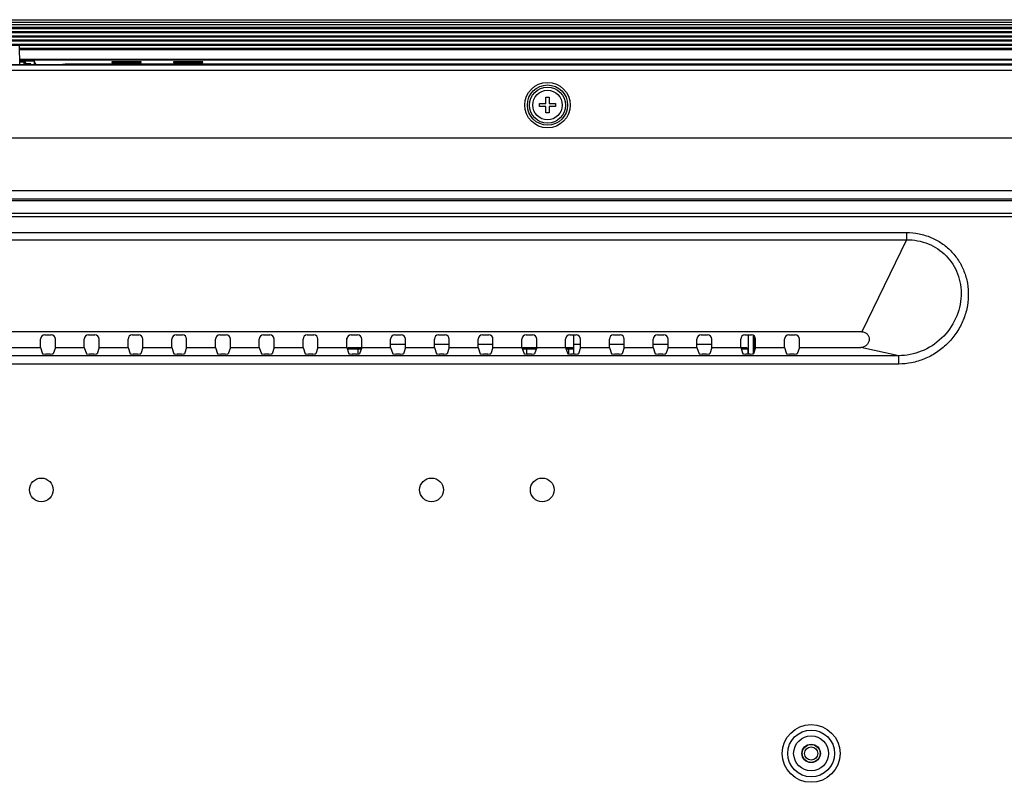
# Model space of a CAD drawing. Header units: millimetres. Extents: x 0 to 1682, y 0 to 1188.
# Tile 19 of 20: x 1312 to 1499, y 695 to 840. Entities that reach past the tile are written whole.
import ezdxf

# ---------------------------------------------------------------- set-up
doc = ezdxf.new("R2010")
doc.units = ezdxf.units.MM
doc.header["$LTSCALE"] = 92.51
for name, color, linetype in [('28R1418-000-SHAPE', 7, 'CONTINUOUS'), ('FFC_01-185W-SHAPE', 7, 'CONTINUOUS'), ('FFC_02-185W-SHAPE', 7, 'CONTINUOUS'), ('FRONT_BEZEL-RT1951WD-SHAPE', 7, 'CONTINUOUS'), ('GASKET-RT1951WD_BASE-SHAPE', 7, 'CONTINUOUS'), ('ISO7045-M3X5-4_8-SHAPE', 7, 'CONTINUOUS'), ('REAR_CASE-MDP_1950WD_V3-1-SHAPE', 7, 'CONTINUOUS')]:
    doc.layers.add(name, color=color, linetype=linetype)

msp = doc.modelspace()

# ---------------------------------------------------------------- linework, layer by layer
at = {"layer": '28R1418-000-SHAPE', "color": 7, "linetype": 'Continuous'}
for p, q in [((1374.62978, 777.814586), (1374.397088, 777.581893)), ((1374.402852, 777.564586), (1377.056709, 777.564586)), ((1374.630384, 777.814586), (1377.139974, 777.814586)), ((1376.37978, 777.814586), (1376.37978, 776.585663)), ((1407.519586, 777.814586), (1410.129177, 777.814586)), ((1407.602852, 777.564586), (1410.256709, 777.564586)), ((1408.37978, 777.814586), (1408.37978, 776.583887)), ((1410.12978, 777.814586), (1410.287458, 777.656908)), ((1415.819586, 777.814586), (1417.37978, 777.814586)), ((1415.902852, 777.564586), (1417.37978, 777.564586)), ((1416.37978, 777.814586), (1416.37978, 776.593119)), ((1449.019586, 777.814586), (1450.129177, 777.814586)), ((1449.102852, 777.564586), (1450.37978, 777.564586)), ((1450.12978, 777.814586), (1450.37978, 777.564586)), ((1450.37978, 777.564586), (1450.37978, 776.583003))]:
    msp.add_line(p, q, dxfattribs=at)
at = {"layer": 'FFC_01-185W-SHAPE', "color": 7, "linetype": 'Continuous'}
for p, q in [((1417.37978, 776.583003), (1417.37978, 780.22478)), ((1417.37978, 778.481514), (1418.639974, 778.481514)), ((1424.119586, 778.481514), (1426.939974, 778.481514)), ((1432.419586, 778.481514), (1435.239974, 778.481514)), ((1440.719586, 778.481514), (1443.539974, 778.481514))]:
    msp.add_line(p, q, dxfattribs=at)
at = {"layer": 'FFC_02-185W-SHAPE', "color": 7, "linetype": 'Continuous'}
for p, q in [((1382.619586, 778.481514), (1385.439974, 778.481514)), ((1390.919586, 778.481514), (1393.739974, 778.481514)), ((1399.219586, 778.481514), (1402.039974, 778.481514))]:
    msp.add_line(p, q, dxfattribs=at)
at = {"layer": 'FRONT_BEZEL-RT1951WD-SHAPE', "color": 7, "linetype": 'Continuous'}
for p, q in [((1104.676735, 840.014586), (1572.082826, 840.014586)), ((1564.419981, 832.35174), (1312.313722, 832.35174)), ((1312.316687, 832.181887), (1315.021952, 832.181887)), ((1315.021952, 832.181887), (1315.021952, 831.466011)), ((1315.37978, 831.466011), (1315.021952, 832.181887)), ((1320.37978, 831.466011), (1315.37978, 831.466011)), ((1320.37978, 831.466011), (1320.37978, 831.605085)), ((1320.37978, 831.605085), (1563.673325, 831.605085)), ((1329.72978, 831.996807), (1329.72978, 831.912997)), ((1331.22978, 832.049188), (1331.22978, 831.860616)), ((1333.82978, 832.049188), (1331.22978, 832.049188)), ((1331.22978, 831.860616), (1333.82978, 831.860616)), ((1333.82978, 832.049188), (1333.82978, 831.860616)), ((1335.32978, 831.912997), (1335.32978, 831.996807)), ((1341.42978, 831.996807), (1341.42978, 831.912997)), ((1342.92978, 832.049188), (1342.92978, 831.860616)), ((1345.52978, 832.049188), (1342.92978, 832.049188)), ((1342.92978, 831.860616), (1345.52978, 831.860616)), ((1345.52978, 832.049188), (1345.52978, 831.860616)), ((1347.02978, 831.912997), (1347.02978, 831.996807)), ((1374.345469, 777.736874), (1374.345469, 779.623105)), ((1450.414092, 780.22478), (1450.414092, 776.583003)), ((1451.413483, 780.131013), (1451.413483, 776.613899)), ((1451.554384, 780.036368), (1451.554384, 776.957118))]:
    msp.add_line(p, q, dxfattribs=at)
for radius in [1.7, 1.25]:
    msp.add_circle((1462.37978, 700.814586), radius, dxfattribs=at)
for centre, start_param, end_param in [((1331.22978, 831.996807), 1.5707963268, 3.1415926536), ((1331.22978, 831.912997), 3.1415926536, 4.7123889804), ((1333.82978, 831.996807), 6.2831853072, 7.853981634), ((1333.82978, 831.912997), -1.5707963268, 0), ((1342.92978, 831.996807), 1.5707963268, 3.1415926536), ((1342.92978, 831.912997), 3.1415926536, 4.7123889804), ((1345.52978, 831.996807), 6.2831853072, 7.853981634), ((1345.52978, 831.912997), -1.5707963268, 0)]:
    msp.add_ellipse(centre, major_axis=(1.5, 0), ratio=0.0349207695, start_param=start_param, end_param=end_param, dxfattribs=at)
at = {"layer": 'GASKET-RT1951WD_BASE-SHAPE', "color": 7, "linetype": 'Continuous'}
for p, q in [((1105.67978, 839.514586), (1571.07978, 839.514586)), ((1105.67978, 839.114586), (1571.07978, 839.114586)), ((1571.07978, 838.504483), (1105.67978, 838.504483)), ((1571.07978, 838.308524), (1105.67978, 838.308524)), ((1571.07978, 837.720647), (1105.67978, 837.720647)), ((1571.07978, 837.524688), (1105.67978, 837.524688)), ((1571.07978, 836.904483), (1105.67978, 836.904483)), ((1571.07978, 836.708524), (1105.67978, 836.708524)), ((1571.07978, 836.120647), (1105.67978, 836.120647)), ((1571.07978, 835.924688), (1105.67978, 835.924688)), ((1571.07978, 835.304483), (1105.67978, 835.304483)), ((1571.07978, 835.108524), (1105.67978, 835.108524)), ((1571.07978, 834.520647), (1312.275864, 834.520647)), ((1571.07978, 834.324688), (1312.279285, 834.324688)), ((1312.31088, 832.514586), (1564.57978, 832.514586))]:
    msp.add_line(p, q, dxfattribs=at)
at = {"layer": 'ISO7045-M3X5-4_8-SHAPE', "color": 7, "linetype": 'Continuous'}
for p, q in [((1410.87978, 823.514586), (1410.87978, 824.114586)), ((1410.87978, 824.114586), (1412.07978, 824.114586)), ((1412.07978, 824.114586), (1412.07978, 825.314586)), ((1412.07978, 825.314586), (1412.67978, 825.314586)), ((1412.67978, 825.314586), (1412.67978, 824.114586)), ((1412.67978, 824.114586), (1413.87978, 824.114586)), ((1413.87978, 824.114586), (1413.87978, 823.514586)), ((1412.07978, 823.514586), (1410.87978, 823.514586)), ((1412.07978, 822.314586), (1412.07978, 823.514586)), ((1412.67978, 822.314586), (1412.07978, 822.314586)), ((1412.67978, 823.514586), (1412.67978, 822.314586)), ((1413.87978, 823.514586), (1412.67978, 823.514586))]:
    msp.add_line(p, q, dxfattribs=at)
msp.add_circle((1412.37978, 823.814586), 2.8, dxfattribs=at)
at = {"layer": 'REAR_CASE-MDP_1950WD_V3-1-SHAPE', "color": 7, "linetype": 'Continuous'}
for p, q in [((1312.329183, 831.466011), (1312.266323, 835.067281)), ((1113.242791, 831.448529), (1563.51677, 831.448529)), ((1320.87978, 831.466011), (1295.87978, 831.466011)), ((1313.07978, 832.114748), (1312.317859, 832.114748)), ((1313.07978, 832.044906), (1312.319078, 832.044906)), ((1313.07978, 831.975064), (1312.320297, 831.975064)), ((1313.07978, 832.114748), (1313.07978, 831.466011)), ((1313.37978, 831.814728), (1313.37978, 831.461854)), ((1314.37978, 831.466011), (1314.37978, 831.63236)), ((1320.87978, 831.567281), (1320.87978, 831.466011)), ((1563.635522, 831.567281), (1320.87978, 831.567281)), ((1113.242791, 830.41363), (1563.51677, 830.41363)), ((1150.716398, 817.577897), (1526.043162, 817.577897)), ((1150.716398, 807.61595), (1526.043162, 807.61595)), ((1158.491017, 806.001625), (1518.268551, 806.001625)), ((1158.51986, 805.681021), (1518.239701, 805.681021)), ((1518.239701, 803.272554), (1158.51986, 803.272554)), ((1518.24347, 802.597032), (1158.516069, 802.597032)), ((1196.297815, 799.625044), (1480.461746, 799.625044)), ((1480.461746, 799.625044), (1480.461746, 798.256144)), ((1196.297815, 798.256144), (1480.461746, 798.256144)), ((1480.461746, 798.256144), (1471.968698, 780.814586)), ((1471.968698, 780.814586), (1204.790863, 780.814586)), ((1316.219586, 777.814586), (1316.219586, 779.424901)), ((1317.019465, 780.22478), (1318.240096, 780.22478)), ((1319.039974, 777.814586), (1319.039974, 779.424901)), ((1324.519586, 777.814586), (1324.519586, 779.424901)), ((1325.319465, 780.22478), (1326.540096, 780.22478)), ((1327.339974, 777.814586), (1327.339974, 779.424901)), ((1332.819586, 777.814586), (1332.819586, 779.424901)), ((1333.619465, 780.22478), (1334.840096, 780.22478)), ((1335.639974, 777.814586), (1335.639974, 779.424901)), ((1341.119586, 777.814586), (1341.119586, 779.424901)), ((1341.919465, 780.22478), (1343.140096, 780.22478)), ((1343.939974, 777.814586), (1343.939974, 779.424901)), ((1349.419586, 777.814586), (1349.419586, 779.424901)), ((1350.219465, 780.22478), (1351.440096, 780.22478)), ((1352.239974, 777.814586), (1352.239974, 779.424901)), ((1357.719586, 777.814586), (1357.719586, 779.424901)), ((1358.519465, 780.22478), (1359.740096, 780.22478)), ((1360.539974, 777.814586), (1360.539974, 779.424901)), ((1366.019586, 777.814586), (1366.019586, 779.424901)), ((1366.819465, 780.22478), (1368.040096, 780.22478)), ((1368.839974, 777.814586), (1368.839974, 779.424901)), ((1374.319586, 777.814586), (1374.319586, 779.424901)), ((1375.119465, 780.22478), (1376.340096, 780.22478)), ((1377.139974, 777.814586), (1377.139974, 779.424901)), ((1382.619586, 777.814586), (1382.619586, 779.424901)), ((1383.419465, 780.22478), (1384.640096, 780.22478)), ((1385.439974, 777.814586), (1385.439974, 779.424901)), ((1390.919586, 777.814586), (1390.919586, 779.424901)), ((1391.719465, 780.22478), (1392.940096, 780.22478)), ((1393.739974, 777.814586), (1393.739974, 779.424901)), ((1399.219586, 777.814586), (1399.219586, 779.424901)), ((1400.019465, 780.22478), (1401.240096, 780.22478)), ((1402.039974, 777.814586), (1402.039974, 779.424901)), ((1407.519586, 777.814586), (1407.519586, 779.424901)), ((1408.319465, 780.22478), (1409.540096, 780.22478)), ((1410.339974, 777.814586), (1410.339974, 779.424901)), ((1415.819586, 777.814586), (1415.819586, 779.424901)), ((1416.619465, 780.22478), (1417.840096, 780.22478)), ((1418.639974, 777.814586), (1418.639974, 779.424901)), ((1424.119586, 777.814586), (1424.119586, 779.424901)), ((1424.919465, 780.22478), (1426.140096, 780.22478)), ((1426.939974, 777.814586), (1426.939974, 779.424901)), ((1432.419586, 777.814586), (1432.419586, 779.424901)), ((1433.219465, 780.22478), (1434.440096, 780.22478)), ((1435.239974, 777.814586), (1435.239974, 779.424901)), ((1440.719586, 777.814586), (1440.719586, 779.424901)), ((1441.519465, 780.22478), (1442.740096, 780.22478)), ((1443.539974, 777.814586), (1443.539974, 779.424901)), ((1449.019586, 777.814586), (1449.019586, 779.424901)), ((1449.819465, 780.22478), (1451.040096, 780.22478)), ((1451.839974, 777.814586), (1451.839974, 779.424901)), ((1457.319586, 777.814586), (1457.319586, 779.424901)), ((1458.119465, 780.22478), (1459.340096, 780.22478)), ((1460.139974, 777.814586), (1460.139974, 779.424901)), ((1310.739974, 777.814586), (1316.219586, 777.814586)), ((1316.219586, 777.814586), (1316.61949, 776.613899)), ((1319.039974, 777.814586), (1318.640071, 776.613899)), ((1319.039974, 777.814586), (1324.519586, 777.814586)), ((1324.519586, 777.814586), (1324.91949, 776.613899)), ((1327.339974, 777.814586), (1326.940071, 776.613899)), ((1327.339974, 777.814586), (1332.819586, 777.814586)), ((1332.819586, 777.814586), (1333.21949, 776.613899)), ((1335.639974, 777.814586), (1335.240071, 776.613899)), ((1335.639974, 777.814586), (1341.119586, 777.814586)), ((1341.119586, 777.814586), (1341.51949, 776.613899)), ((1343.939974, 777.814586), (1343.540071, 776.613899)), ((1343.939974, 777.814586), (1349.419586, 777.814586)), ((1349.419586, 777.814586), (1349.81949, 776.613899)), ((1352.239974, 777.814586), (1351.840071, 776.613899)), ((1352.239974, 777.814586), (1357.719586, 777.814586)), ((1357.719586, 777.814586), (1358.11949, 776.613899)), ((1360.539974, 777.814586), (1360.140071, 776.613899)), ((1360.539974, 777.814586), (1366.019586, 777.814586)), ((1366.019586, 777.814586), (1366.41949, 776.613899)), ((1368.839974, 777.814586), (1368.440071, 776.613899)), ((1368.839974, 777.814586), (1374.319586, 777.814586)), ((1374.319586, 777.814586), (1374.71949, 776.613899)), ((1377.139974, 777.814586), (1376.740071, 776.613899)), ((1377.139974, 777.814586), (1382.619586, 777.814586)), ((1382.619586, 777.814586), (1383.01949, 776.613899)), ((1385.439974, 777.814586), (1385.040071, 776.613899)), ((1385.439974, 777.814586), (1390.919586, 777.814586)), ((1390.919586, 777.814586), (1391.31949, 776.613899)), ((1393.739974, 777.814586), (1393.340071, 776.613899)), ((1393.739974, 777.814586), (1399.219586, 777.814586)), ((1399.219586, 777.814586), (1399.61949, 776.613899)), ((1402.039974, 777.814586), (1401.640071, 776.613899)), ((1402.039974, 777.814586), (1407.519586, 777.814586)), ((1407.519586, 777.814586), (1407.91949, 776.613899)), ((1410.339974, 777.814586), (1409.940071, 776.613899)), ((1410.339974, 777.814586), (1415.819586, 777.814586)), ((1415.819586, 777.814586), (1416.21949, 776.613899)), ((1418.639974, 777.814586), (1418.240071, 776.613899)), ((1418.639974, 777.814586), (1424.119586, 777.814586)), ((1424.119586, 777.814586), (1424.51949, 776.613899)), ((1426.939974, 777.814586), (1426.540071, 776.613899)), ((1426.939974, 777.814586), (1432.419586, 777.814586)), ((1432.419586, 777.814586), (1432.81949, 776.613899)), ((1435.239974, 777.814586), (1434.840071, 776.613899)), ((1435.239974, 777.814586), (1440.719586, 777.814586)), ((1440.719586, 777.814586), (1441.11949, 776.613899)), ((1443.539974, 777.814586), (1443.140071, 776.613899)), ((1443.539974, 777.814586), (1449.019586, 777.814586)), ((1449.019586, 777.814586), (1449.41949, 776.613899)), ((1451.839974, 777.814586), (1451.440071, 776.613899)), ((1451.839974, 777.814586), (1457.319586, 777.814586)), ((1457.319586, 777.814586), (1457.71949, 776.613899)), ((1460.139974, 777.814586), (1459.740071, 776.613899)), ((1460.139974, 777.814586), (1471.790863, 777.814586)), ((1478.983633, 776.268448), (1471.790863, 777.814586)), ((1478.983633, 776.268448), (1197.775928, 776.268448)), ((1318.040162, 776.583003), (1317.219399, 776.583003)), ((1326.340162, 776.583003), (1325.519399, 776.583003)), ((1334.640162, 776.583003), (1333.819399, 776.583003)), ((1342.940162, 776.583003), (1342.119399, 776.583003)), ((1351.240162, 776.583003), (1350.419399, 776.583003)), ((1359.540162, 776.583003), (1358.719399, 776.583003)), ((1367.840162, 776.583003), (1367.019399, 776.583003)), ((1376.140162, 776.583003), (1375.319399, 776.583003)), ((1384.440162, 776.583003), (1383.619399, 776.583003)), ((1392.740162, 776.583003), (1391.919399, 776.583003)), ((1401.040162, 776.583003), (1400.219399, 776.583003)), ((1409.340162, 776.583003), (1408.519399, 776.583003)), ((1417.640162, 776.583003), (1416.819399, 776.583003)), ((1425.940162, 776.583003), (1425.119399, 776.583003)), ((1434.240162, 776.583003), (1433.419399, 776.583003)), ((1442.540162, 776.583003), (1441.719399, 776.583003)), ((1450.840162, 776.583003), (1450.019399, 776.583003)), ((1459.140162, 776.583003), (1458.319399, 776.583003)), ((1478.983633, 774.689944), (1478.983633, 776.268448)), ((1478.983633, 774.689944), (1197.775928, 774.689944))]:
    msp.add_line(p, q, dxfattribs=at)
for centre, radius in [((1412.37978, 823.814586), 4.312947), ((1412.37978, 823.814586), 3.814849), ((1412.37978, 823.814586), 3.417338), ((1316.37978, 750.814586), 2.25), ((1390.37978, 750.814586), 2.25), ((1411.37978, 750.814586), 2.25), ((1462.37978, 700.814586), 5.477992), ((1462.37978, 700.814586), 4.443093), ((1462.37978, 700.814586), 3.318622), ((1462.37978, 700.814586), 1.75)]:
    msp.add_circle(centre, radius, dxfattribs=at)
for centre in [(1313.07978, 831.814747), (1313.07978, 831.744906), (1313.07978, 831.675064)]:
    msp.add_arc(centre, 0.3, 0, 90, dxfattribs=at)
for centre, major_axis, ratio, start_param, end_param in [((1313.37978, 831.63236), (1, 0), 0.0349207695, 0, 1.5707963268), ((1317.019708, 779.424658), (0.565858, -0.565858), 0.9996954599, 2.3563467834, 3.9268385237), ((1318.239853, 779.424658), (0.565858, 0.565858), 0.9996954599, -0.7852458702, 0.7852458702), ((1325.319708, 779.424658), (0.565858, -0.565858), 0.9996954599, 2.3563467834, 3.9268385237), ((1326.539853, 779.424658), (0.565858, 0.565858), 0.9996954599, -0.7852458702, 0.7852458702), ((1333.619708, 779.424658), (0.565858, -0.565858), 0.9996954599, 2.3563467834, 3.9268385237), ((1334.839853, 779.424658), (0.565858, 0.565858), 0.9996954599, -0.7852458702, 0.7852458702), ((1341.919708, 779.424658), (0.565858, -0.565858), 0.9996954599, 2.3563467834, 3.9268385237), ((1343.139853, 779.424658), (0.565858, 0.565858), 0.9996954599, -0.7852458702, 0.7852458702), ((1350.219708, 779.424658), (0.565858, -0.565858), 0.9996954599, 2.3563467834, 3.9268385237), ((1351.439853, 779.424658), (0.565858, 0.565858), 0.9996954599, -0.7852458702, 0.7852458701), ((1358.519708, 779.424658), (0.565858, -0.565858), 0.9996954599, 2.3563467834, 3.9268385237), ((1359.739853, 779.424658), (0.565858, 0.565858), 0.9996954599, -0.7852458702, 0.7852458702), ((1366.819708, 779.424658), (0.565858, -0.565858), 0.9996954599, 2.3563467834, 3.9268385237), ((1368.039853, 779.424658), (0.565858, 0.565858), 0.9996954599, -0.7852458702, 0.7852458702), ((1375.119708, 779.424658), (0.565858, -0.565858), 0.9996954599, 2.3563467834, 3.9268385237), ((1376.339853, 779.424658), (0.565858, 0.565858), 0.9996954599, -0.7852458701, 0.7852458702), ((1383.419708, 779.424658), (0.565858, -0.565858), 0.9996954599, 2.3563467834, 3.9268385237), ((1384.639853, 779.424658), (0.565858, 0.565858), 0.9996954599, -0.7852458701, 0.7852458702), ((1391.719708, 779.424658), (0.565858, -0.565858), 0.9996954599, 2.3563467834, 3.9268385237), ((1392.939853, 779.424658), (0.565858, 0.565858), 0.9996954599, -0.7852458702, 0.7852458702), ((1400.019708, 779.424658), (0.565858, -0.565858), 0.9996954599, 2.3563467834, 3.9268385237), ((1401.239853, 779.424658), (0.565858, 0.565858), 0.9996954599, -0.7852458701, 0.7852458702), ((1408.319708, 779.424658), (0.565858, -0.565858), 0.9996954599, 2.3563467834, 3.9268385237), ((1409.539853, 779.424658), (0.565858, 0.565858), 0.9996954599, -0.7852458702, 0.7852458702), ((1416.619708, 779.424658), (0.565858, -0.565858), 0.9996954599, 2.3563467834, 3.9268385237), ((1417.839853, 779.424658), (0.565858, 0.565858), 0.9996954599, -0.7852458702, 0.7852458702), ((1424.919708, 779.424658), (0.565858, -0.565858), 0.9996954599, 2.3563467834, 3.9268385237), ((1426.139853, 779.424658), (0.565858, 0.565858), 0.9996954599, -0.7852458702, 0.7852458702), ((1433.219708, 779.424658), (0.565858, -0.565858), 0.9996954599, 2.3563467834, 3.9268385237), ((1434.439853, 779.424658), (0.565858, 0.565858), 0.9996954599, -0.7852458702, 0.7852458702), ((1441.519708, 779.424658), (0.565858, -0.565858), 0.9996954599, 2.3563467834, 3.9268385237), ((1442.739853, 779.424658), (0.565858, 0.565858), 0.9996954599, -0.7852458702, 0.7852458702), ((1449.819708, 779.424658), (0.565858, -0.565858), 0.9996954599, 2.3563467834, 3.9268385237), ((1451.039853, 779.424658), (0.565858, 0.565858), 0.9996954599, -0.7852458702, 0.7852458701), ((1458.119708, 779.424658), (0.565858, -0.565858), 0.9996954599, 2.3563467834, 3.9268385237), ((1459.339853, 779.424658), (0.565858, 0.565858), 0.9996954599, -0.7852458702, 0.7852458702), ((1317.219399, 776.614447), (0.6, 0), 0.0524077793, -3.1241393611, -1.5707963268), ((1318.040162, 776.614447), (0.6, 0), 0.0524077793, -1.5707963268, -0.0174532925), ((1325.519399, 776.614447), (0.6, 0), 0.0524077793, -3.1241393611, -1.5707963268), ((1326.340162, 776.614447), (0.6, 0), 0.0524077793, -1.5707963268, -0.0174532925), ((1333.819399, 776.614447), (0.6, 0), 0.0524077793, -3.1241393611, -1.5707963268), ((1334.640162, 776.614447), (0.6, 0), 0.0524077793, -1.5707963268, -0.0174532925), ((1342.119399, 776.614447), (0.6, 0), 0.0524077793, -3.1241393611, -1.5707963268), ((1342.940162, 776.614447), (0.6, 0), 0.0524077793, -1.5707963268, -0.0174532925), ((1350.419399, 776.614447), (0.6, 0), 0.0524077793, -3.1241393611, -1.5707963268), ((1351.240162, 776.614447), (0.6, 0), 0.0524077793, -1.5707963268, -0.0174532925), ((1358.719399, 776.614447), (0.6, 0), 0.0524077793, -3.1241393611, -1.5707963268), ((1359.540162, 776.614447), (0.6, 0), 0.0524077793, -1.5707963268, -0.0174532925), ((1367.019399, 776.614447), (0.6, 0), 0.0524077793, -3.1241393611, -1.5707963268), ((1367.840162, 776.614447), (0.6, 0), 0.0524077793, -1.5707963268, -0.0174532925), ((1375.319399, 776.614447), (0.6, 0), 0.0524077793, -3.1241393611, -1.5707963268), ((1376.140162, 776.614447), (0.6, 0), 0.0524077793, -1.5707963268, -0.0174532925), ((1383.619399, 776.614447), (0.6, 0), 0.0524077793, -3.1241393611, -1.5707963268), ((1384.440162, 776.614447), (0.6, 0), 0.0524077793, -1.5707963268, -0.0174532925), ((1391.919399, 776.614447), (0.6, 0), 0.0524077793, -3.1241393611, -1.5707963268), ((1392.740162, 776.614447), (0.6, 0), 0.0524077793, -1.5707963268, -0.0174532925), ((1400.219399, 776.614447), (0.6, 0), 0.0524077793, -3.1241393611, -1.5707963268), ((1401.040162, 776.614447), (0.6, 0), 0.0524077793, -1.5707963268, -0.0174532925), ((1408.519399, 776.614447), (0.6, 0), 0.0524077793, -3.1241393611, -1.5707963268), ((1409.340162, 776.614447), (0.6, 0), 0.0524077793, -1.5707963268, -0.0174532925), ((1416.819399, 776.614447), (0.6, 0), 0.0524077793, -3.1241393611, -1.5707963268), ((1417.640162, 776.614447), (0.6, 0), 0.0524077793, -1.5707963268, -0.0174532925), ((1425.119399, 776.614447), (0.6, 0), 0.0524077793, -3.1241393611, -1.5707963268), ((1425.940162, 776.614447), (0.6, 0), 0.0524077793, -1.5707963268, -0.0174532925), ((1433.419399, 776.614447), (0.6, 0), 0.0524077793, -3.1241393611, -1.5707963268), ((1434.240162, 776.614447), (0.6, 0), 0.0524077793, -1.5707963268, -0.0174532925), ((1441.719399, 776.614447), (0.6, 0), 0.0524077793, -3.1241393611, -1.5707963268), ((1442.540162, 776.614447), (0.6, 0), 0.0524077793, -1.5707963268, -0.0174532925), ((1450.019399, 776.614447), (0.6, 0), 0.0524077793, -3.1241393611, -1.5707963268), ((1450.840162, 776.614447), (0.6, 0), 0.0524077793, -1.5707963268, -0.0174532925), ((1458.319399, 776.614447), (0.6, 0), 0.0524077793, -3.1241393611, -1.5707963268), ((1459.140162, 776.614447), (0.6, 0), 0.0524077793, -1.5707963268, -0.0174532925)]:
    msp.add_ellipse(centre, major_axis=major_axis, ratio=ratio, start_param=start_param, end_param=end_param, dxfattribs=at)
for points, knots in [([(1480.461746, 799.625044), (1481.263249, 799.625044), (1482.852593, 799.470734), (1485.119045, 798.781258), (1487.169853, 797.673953), (1488.942428, 796.192642), (1490.383839, 794.385831), (1491.4461, 792.307394), (1492.085957, 790.019457), (1492.266976, 787.595682), (1491.964552, 785.1233), (1491.172646, 782.70212), (1489.910186, 780.439449), (1488.224594, 778.441227), (1486.190746, 776.801246), (1483.9037, 775.591128), (1481.473457, 774.856061), (1479.804634, 774.689944), (1478.983633, 774.689944)], [0, 0, 0, 0, 0.0615018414, 0.1215950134, 0.1806381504, 0.2391351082, 0.2976650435, 0.3568029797, 0.4170498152, 0.4787640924, 0.5421002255, 0.6069657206, 0.6730155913, 0.7396959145, 0.8063358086, 0.8722726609, 0.9370019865, 1, 1, 1, 1]), ([(1480.461746, 798.256144), (1481.862526, 798.27726), (1484.658335, 797.776428), (1488.164749, 795.431644), (1490.430372, 791.862254), (1491.102457, 787.559195), (1490.02291, 783.156812), (1487.313999, 779.378597), (1483.443475, 776.865992), (1480.438003, 776.265751), (1478.983633, 776.268448)], [0, 0, 0, 0, 0.121795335, 0.2392242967, 0.3567913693, 0.4789756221, 0.6077672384, 0.7410761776, 0.8735593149, 1, 1, 1, 1]), ([(1471.968698, 780.814586), (1472.163653, 780.814586), (1472.55855, 780.73618), (1473.049223, 780.386787), (1473.349307, 779.863929), (1473.412121, 779.266282), (1473.245231, 778.690842), (1472.884318, 778.213545), (1472.379891, 777.892774), (1471.985977, 777.814586), (1471.790863, 777.814586)], [0, 0, 0, 0, 0.1249441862, 0.2498103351, 0.3746875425, 0.499656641, 0.6247230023, 0.7498418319, 0.8749540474, 1, 1, 1, 1])]:
    msp.add_open_spline(points, degree=3, knots=knots, dxfattribs=at)

doc.saveas('drawing.dxf')
